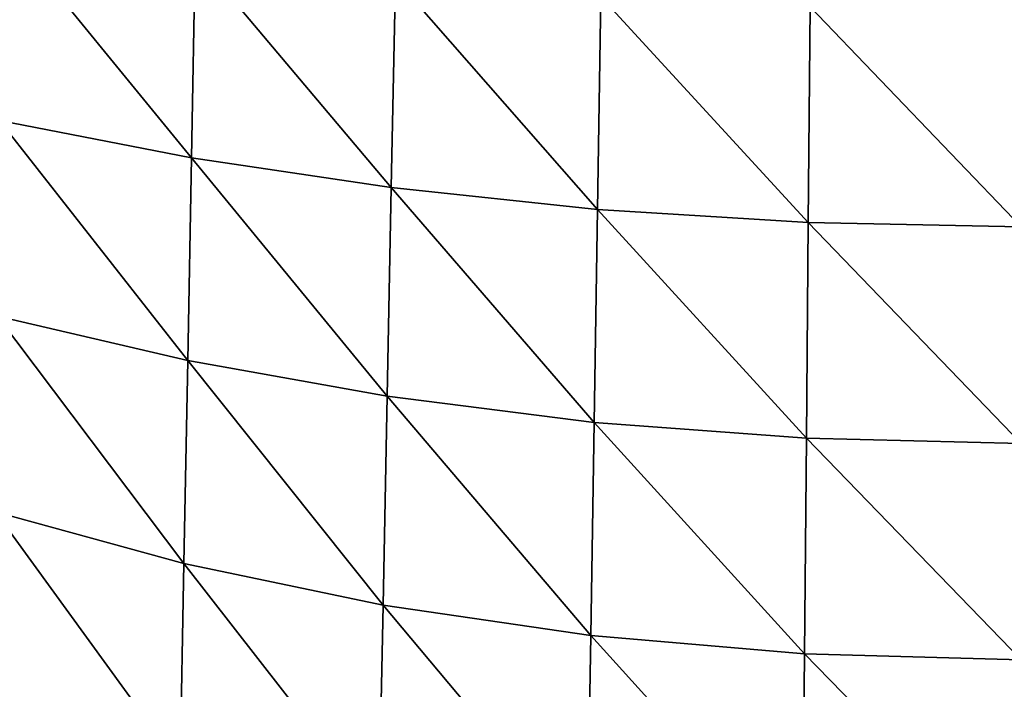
# Model space of a CAD drawing. Header units: millimetres. Extents: x -311 to 311, y 0 to 890.
# Tile 29 of 70: x -139 to -2, y 465 to 558. Entities that reach past the tile are written whole.
import ezdxf

# ---------------------------------------------------------------- set-up
doc = ezdxf.new("R2010")
doc.units = ezdxf.units.MM
doc.header["$LTSCALE"] = 81.481481
doc.layers.add('93', color=7, linetype='CONTINUOUS')

msp = doc.modelspace()

# ---------------------------------------------------------------- linework, layer by layer
at = {"layer": '93', "linetype": 'Continuous'}
for points in [[(-141.73, 543.98, -482.17), (-115.08, 538.83, -493.07), (-141.44, 571.12, -492.36), (-141.73, 543.98, -482.17)], [(-141.44, 571.12, -492.36), (-115.08, 538.83, -493.07), (-114.56, 566.97, -502.49), (-141.44, 571.12, -492.36)], [(-115.08, 538.83, -493.07), (-87.36, 534.68, -501.79), (-114.56, 566.97, -502.49), (-115.08, 538.83, -493.07)], [(-114.56, 566.97, -502.49), (-87.36, 534.68, -501.79), (-86.79, 563.63, -510.56), (-114.56, 566.97, -502.49)], [(-87.36, 534.68, -501.79), (-58.75, 531.65, -508.13), (-86.79, 563.63, -510.56), (-87.36, 534.68, -501.79)], [(-86.79, 563.63, -510.56), (-58.75, 531.65, -508.13), (-58.28, 561.2, -516.42), (-86.79, 563.63, -510.56)], [(-58.75, 531.65, -508.13), (-29.53, 529.83, -511.94), (-58.28, 561.2, -516.42), (-58.75, 531.65, -508.13)], [(-58.28, 561.2, -516.42), (-29.53, 529.83, -511.94), (-29.27, 559.74, -519.93), (-58.28, 561.2, -516.42)], [(-29.53, 529.83, -511.94), (0, 529.24, -513.19), (-29.27, 559.74, -519.93), (-29.53, 529.83, -511.94)], [(0, 529.24, -513.19), (0, 559.26, -521.09), (-29.27, 559.74, -519.93), (0, 529.24, -513.19)], [(-142.01, 516.84, -471.99), (-115.59, 510.69, -483.65), (-141.73, 543.98, -482.17), (-142.01, 516.84, -471.99)], [(-141.73, 543.98, -482.17), (-115.59, 510.69, -483.65), (-115.08, 538.83, -493.07), (-141.73, 543.98, -482.17)], [(-115.59, 510.69, -483.65), (-87.93, 505.73, -493.03), (-115.08, 538.83, -493.07), (-115.59, 510.69, -483.65)], [(-115.08, 538.83, -493.07), (-87.93, 505.73, -493.03), (-87.36, 534.68, -501.79), (-115.08, 538.83, -493.07)], [(-87.93, 505.73, -493.03), (-59.23, 502.1, -499.85), (-87.36, 534.68, -501.79), (-87.93, 505.73, -493.03)], [(-87.36, 534.68, -501.79), (-59.23, 502.1, -499.85), (-58.75, 531.65, -508.13), (-87.36, 534.68, -501.79)], [(-59.23, 502.1, -499.85), (-29.79, 499.92, -503.95), (-58.75, 531.65, -508.13), (-59.23, 502.1, -499.85)], [(-58.75, 531.65, -508.13), (-29.79, 499.92, -503.95), (-29.53, 529.83, -511.94), (-58.75, 531.65, -508.13)], [(-29.79, 499.92, -503.95), (0, 499.21, -505.3), (-29.53, 529.83, -511.94), (-29.79, 499.92, -503.95)], [(0, 499.21, -505.3), (0, 529.24, -513.19), (-29.53, 529.83, -511.94), (0, 499.21, -505.3)], [(-142.29, 489.69, -461.81), (-116.11, 482.56, -474.23), (-142.01, 516.84, -471.99), (-142.29, 489.69, -461.81)], [(-142.01, 516.84, -471.99), (-116.11, 482.56, -474.23), (-115.59, 510.69, -483.65), (-142.01, 516.84, -471.99)], [(-116.11, 482.56, -474.23), (-88.5, 476.78, -484.26), (-115.59, 510.69, -483.65), (-116.11, 482.56, -474.23)], [(-115.59, 510.69, -483.65), (-88.5, 476.78, -484.26), (-87.93, 505.73, -493.03), (-115.59, 510.69, -483.65)], [(-88.5, 476.78, -484.26), (-59.7, 472.55, -491.57), (-87.93, 505.73, -493.03), (-88.5, 476.78, -484.26)], [(-87.93, 505.73, -493.03), (-59.7, 472.55, -491.57), (-59.23, 502.1, -499.85), (-87.93, 505.73, -493.03)], [(-59.7, 472.55, -491.57), (-30.06, 470.02, -495.97), (-59.23, 502.1, -499.85), (-59.7, 472.55, -491.57)], [(-59.23, 502.1, -499.85), (-30.06, 470.02, -495.97), (-29.79, 499.92, -503.95), (-59.23, 502.1, -499.85)], [(-30.06, 470.02, -495.97), (0, 469.18, -497.41), (-29.79, 499.92, -503.95), (-30.06, 470.02, -495.97)], [(0, 469.18, -497.41), (0, 499.21, -505.3), (-29.79, 499.92, -503.95), (0, 469.18, -497.41)], [(-142.58, 462.55, -451.63), (-116.62, 454.42, -464.81), (-142.29, 489.69, -461.81), (-142.58, 462.55, -451.63)], [(-142.29, 489.69, -461.81), (-116.62, 454.42, -464.81), (-116.11, 482.56, -474.23), (-142.29, 489.69, -461.81)], [(-116.62, 454.42, -464.81), (-89.07, 447.83, -475.49), (-116.11, 482.56, -474.23), (-116.62, 454.42, -464.81)], [(-116.11, 482.56, -474.23), (-89.07, 447.83, -475.49), (-88.5, 476.78, -484.26), (-116.11, 482.56, -474.23)], [(-89.07, 447.83, -475.49), (-60.17, 443.01, -483.29), (-88.5, 476.78, -484.26), (-89.07, 447.83, -475.49)], [(-88.5, 476.78, -484.26), (-60.17, 443.01, -483.29), (-59.7, 472.55, -491.57), (-88.5, 476.78, -484.26)], [(-60.17, 443.01, -483.29), (-30.32, 440.11, -487.98), (-59.7, 472.55, -491.57), (-60.17, 443.01, -483.29)], [(-59.7, 472.55, -491.57), (-30.32, 440.11, -487.98), (-30.06, 470.02, -495.97), (-59.7, 472.55, -491.57)], [(-30.32, 440.11, -487.98), (0, 439.16, -489.52), (-30.06, 470.02, -495.97), (-30.32, 440.11, -487.98)], [(0, 439.16, -489.52), (0, 469.18, -497.41), (-30.06, 470.02, -495.97), (0, 439.16, -489.52)]]:
    msp.add_3dface(points, dxfattribs=at)

doc.saveas('drawing.dxf')
